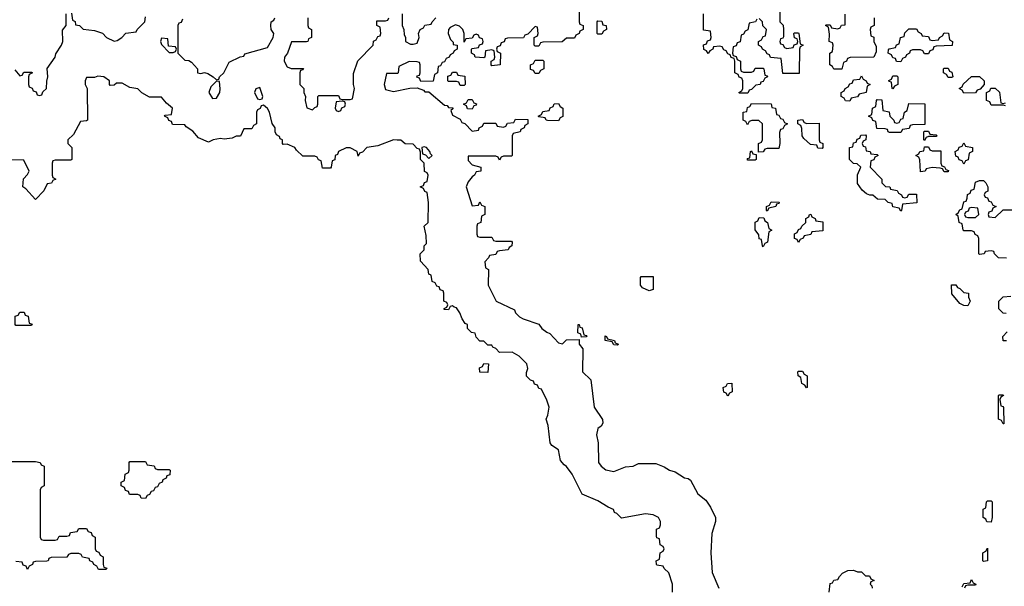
# Model space of a CAD drawing. Header units: inches. Extents: x 2602844 to 2692189, y 936934 to 1026383.
# Tile 22 of 58: x 2653149 to 2658156, y 960620 to 963500. Entities that reach past the tile are written whole.
import ezdxf

# ---------------------------------------------------------------- set-up
doc = ezdxf.new("R2010")
doc.units = ezdxf.units.IN
doc.header["$MEASUREMENT"] = 0
doc.layers.add('C6956', color=7, linetype='Continuous')

msp = doc.modelspace()

# ---------------------------------------------------------------- linework, layer by layer
at = {"layer": 'C6956', "color": 6}
for points in [[(2655994, 963570), (2655994, 963490), (2655998, 963478), (2656014, 963470), (2656014, 963450), (2655998, 963442), (2655994, 963430), (2655978, 963422), (2655970, 963406), (2655930, 963406), (2655907.3, 963387.3), (2655810, 963386), (2655798, 963382), (2655790, 963366), (2655770, 963366), (2655766, 963370), (2655766, 963410), (2655782, 963418), (2655786, 963430), (2655782, 963462), (2655770, 963466), (2655732.7, 963427.3), (2655718, 963422), (2655711.6, 963408.4), (2655630, 963406), (2655618, 963402), (2655612.7, 963387.3), (2655598, 963382), (2655592.7, 963367.3), (2655578, 963362), (2655574, 963350), (2655578, 963338), (2655594, 963330), (2655592, 963270), (2655550, 963266), (2655546, 963270), (2655546, 963290), (2655562, 963298), (2655566, 963310), (2655562, 963342), (2655550, 963346), (2655518, 963342), (2655514, 963310), (2655510, 963306), (2655466, 963310), (2655462, 963322), (2655446, 963330), (2655446, 963350), (2655450, 963354), (2655482, 963358), (2655487.3, 963372.7), (2655502, 963378), (2655506, 963390), (2655502, 963402), (2655487.3, 963407.3), (2655482, 963422), (2655470, 963426), (2655458, 963422), (2655450, 963406), (2655418, 963402), (2655410, 963386), (2655408.7, 963430), (2655402, 963450), (2655386.3, 963466.3), (2655366, 963474), (2655339.1, 963460.9), (2655330.6, 963449.4), (2655328, 963430), (2655339.8, 963399.8), (2655354, 963386), (2655354, 963374), (2655374, 963370), (2655374, 963350), (2655358, 963342), (2655354, 963330), (2655338, 963322), (2655334, 963310), (2655318, 963302), (2655310, 963286), (2655298, 963282), (2655290, 963266), (2655278, 963262), (2655274, 963230), (2655258, 963222), (2655252.7, 963187.3), (2655190, 963186), (2655182, 963202), (2655168, 963208), (2655170, 963214), (2655182, 963218), (2655186, 963230), (2655186, 963270), (2655182, 963282), (2655170, 963286), (2655130, 963288), (2655078, 963262), (2655074, 963230), (2655070, 963226), (2655014, 963226), (2655002.8, 963170), (2655010, 963146), (2655050, 963134.8), (2655132.7, 963152.7), (2655170, 963154), (2655202, 963142), (2655210, 963134), (2655230, 963134), (2655310, 963066), (2655323.6, 963063.6), (2655330, 963054), (2655352.7, 963052.7), (2655352.7, 963047.3), (2655342, 963038), (2655350, 963014), (2655390, 962994), (2655398, 962978), (2655412.7, 962972.7), (2655450, 962934), (2655482, 962938), (2655486, 962950), (2655502, 962958), (2655510, 962974), (2655570, 962974), (2655578, 962958), (2655610, 962954), (2655622, 962958), (2655630, 962974), (2655662, 962978), (2655670, 962994), (2655732.7, 962992.7), (2655734, 962970), (2655718, 962962), (2655714, 962950), (2655698, 962942), (2655694, 962930), (2655658, 962922), (2655654, 962910), (2655654, 962810), (2655650, 962806), (2655610, 962806), (2655598, 962802), (2655590, 962786), (2655582, 962802), (2655570, 962806), (2655430, 962806), (2655430, 962784.7), (2655450, 962762), (2655494, 962750), (2655494, 962730), (2655470, 962726), (2655462, 962710), (2655450, 962702), (2655430, 962676), (2655419.3, 962650), (2655450, 962554), (2655482, 962558), (2655490, 962574), (2655498, 962558), (2655514, 962550), (2655514, 962510), (2655498, 962502), (2655494, 962470), (2655478, 962462), (2655474, 962450), (2655474, 962410), (2655478, 962398), (2655490, 962394), (2655550, 962394), (2655558, 962378), (2655570, 962374), (2655650, 962374), (2655654, 962370), (2655652, 962350), (2655638, 962342), (2655634, 962330), (2655590, 962326), (2655578, 962322), (2655570, 962306), (2655538, 962302), (2655534, 962290), (2655514, 962270), (2655518, 962238), (2655534, 962230), (2655532, 962150), (2655572, 962070), (2655664.7, 962024.7), (2655671.3, 962010), (2655691.3, 961990), (2655710, 961978.8), (2655790, 961952), (2655804.7, 961930), (2655830, 961911), (2655845.5, 961905.5), (2655890, 961858), (2655910, 961852), (2655930, 961872), (2655994, 961874), (2655994, 961850), (2656012.7, 961827.3), (2656011.3, 961710), (2656054, 961670), (2656071, 961530), (2656112.7, 961467.3), (2656114, 961450), (2656106, 961434), (2656090, 961422), (2656081.6, 961390), (2656090.7, 961350), (2656093, 961250), (2656106, 961230), (2656130, 961212), (2656170, 961204), (2656230, 961226.4), (2656268, 961230), (2656296, 961244), (2656383.6, 961243.6), (2656427.1, 961227.1), (2656454, 961210), (2656482, 961202), (2656530, 961171), (2656547.9, 961167.9), (2656559.8, 961159.8), (2656598, 961090), (2656637.5, 961057.5), (2656662.5, 961022.5), (2656687.3, 960970), (2656687.3, 960950), (2656668.3, 960888.3), (2656663.8, 960790), (2656671.3, 960690), (2656704.9, 960610)], [(2653124.7, 963244.7), (2653150, 963214), (2653162, 963218), (2653170, 963234), (2653210, 963234), (2653214, 963230), (2653198, 963222), (2653194, 963210), (2653194, 963170), (2653198, 963158), (2653212.7, 963152.7), (2653218, 963138), (2653232.7, 963132.7), (2653238, 963118), (2653250, 963114), (2653262, 963118), (2653267.3, 963132.7), (2653286, 963150), (2653287.3, 963187.3), (2653293.2, 963210), (2653288.4, 963251.6), (2653329, 963310), (2653334, 963326), (2653362, 963370), (2653368, 963390), (2653367.3, 963447.3), (2653386, 963470), (2653386, 963530)], [(2653412.7, 963532.7), (2653418, 963498), (2653431.6, 963491.6), (2653434, 963474), (2653454, 963470), (2653472, 963452), (2653530, 963444.7), (2653570, 963431.3), (2653591.3, 963410), (2653630, 963390.8), (2653645.2, 963394.8), (2653668, 963410), (2653690, 963432), (2653742, 963438), (2653746, 963450), (2653786, 963490), (2653790, 963514)], [(2653978, 963502), (2653970, 963486), (2653958, 963482), (2653954, 963470), (2653954, 963330), (2653990, 963294), (2654010, 963292), (2654023.6, 963283.6), (2654054, 963250), (2654054, 963230), (2654070, 963226), (2654090, 963232), (2654106.4, 963226.4), (2654134, 963210), (2654150, 963194), (2654162, 963198), (2654166, 963210), (2654188, 963230), (2654215.3, 963284.7), (2654270, 963312), (2654290, 963314), (2654294, 963326), (2654410, 963358), (2654439, 963410), (2654442, 963430), (2654428, 963450), (2654426, 963470), (2654428, 963490), (2654442, 963498), (2654446, 963510)], [(2654614, 963510), (2654614, 963470), (2654618, 963458), (2654634, 963450), (2654634, 963410), (2654618, 963402), (2654614, 963390), (2654607.3, 963387.3), (2654532, 963388), (2654511.3, 963330), (2654496, 963310), (2654494.8, 963290), (2654510, 963261), (2654530, 963251.3), (2654592.7, 963252.7), (2654590, 963246), (2654578, 963242), (2654574, 963230), (2654574, 963170), (2654594, 963150), (2654594, 963130), (2654602, 963110), (2654601, 963090), (2654610, 963052), (2654638, 963042), (2654650, 963054), (2654662, 963058), (2654666, 963070), (2654666, 963110), (2654670, 963114), (2654770, 963114), (2654778, 963098), (2654790, 963094), (2654830, 963094), (2654842, 963098), (2654852.7, 963150), (2654846, 963170), (2654847.3, 963227.3), (2654868.4, 963291.6), (2654946, 963370), (2654948.4, 963391.6), (2654962, 963398), (2654970, 963414), (2654982, 963418), (2654986, 963430), (2654982, 963462), (2654966, 963470), (2654966, 963494), (2655010, 963494), (2655022, 963498), (2655026, 963510)], [(2655094, 963530), (2655094, 963470), (2655102, 963450), (2655103.6, 963423.6), (2655111.3, 963411.3), (2655112, 963390), (2655136, 963376), (2655150, 963374.8), (2655170, 963381), (2655181.2, 963410), (2655178, 963430), (2655186, 963450), (2655202, 963458), (2655210, 963472), (2655242, 963478), (2655246, 963490), (2655266, 963510)], [(2656898, 963502), (2656891.6, 963488.4), (2656858, 963482), (2656851.6, 963448.4), (2656838, 963442), (2656830, 963426), (2656818, 963422), (2656812.7, 963387.3), (2656798, 963382), (2656792.7, 963367.3), (2656778, 963362), (2656774, 963330), (2656778, 963318), (2656792.7, 963312.7), (2656798, 963298), (2656814, 963290), (2656814, 963250), (2656818, 963238), (2656830, 963234), (2656870, 963234), (2656882, 963238), (2656890, 963254), (2656930, 963254), (2656934, 963250), (2656938, 963218), (2656950, 963214), (2656951.1, 963208.9), (2656938, 963202), (2656930, 963186), (2656918, 963182), (2656914, 963170), (2656892.7, 963167.3), (2656870, 963146), (2656858, 963142), (2656852.7, 963127.3), (2656810, 963126), (2656806, 963130), (2656822, 963138), (2656826, 963150), (2656826, 963190), (2656822, 963202), (2656808, 963208), (2656802, 963222), (2656786, 963230), (2656786, 963290), (2656782, 963302), (2656767.3, 963307.3), (2656762, 963322), (2656750, 963326), (2656742, 963342), (2656730, 963346), (2656722, 963362), (2656710, 963366), (2656678, 963362), (2656674, 963350), (2656658, 963342), (2656650, 963328), (2656642, 963342), (2656628.4, 963348.4), (2656627.3, 963372.7), (2656642, 963378), (2656647.3, 963392.7), (2656662, 963398), (2656666, 963410), (2656662, 963442), (2656626, 963446), (2656626, 963530)], [(2657014, 963550), (2657014, 963490), (2657031.6, 963471.6), (2657034, 963450), (2657032.7, 963412.7), (2657030, 963406), (2657018, 963402), (2657014, 963390), (2657018, 963378), (2657030, 963374), (2657038, 963358), (2657050, 963354), (2657082, 963358), (2657088, 963372), (2657102, 963378), (2657106, 963390), (2657102, 963402), (2657088.4, 963408.4), (2657086, 963430), (2657090, 963434), (2657110, 963434), (2657112, 963430), (2657118, 963378), (2657134, 963370), (2657118, 963362), (2657114, 963350), (2657112.7, 963227.3), (2657030, 963226), (2657022, 963302), (2656967.3, 963307.3), (2656962, 963322), (2656950, 963326), (2656942, 963342), (2656926, 963350), (2656922, 963362), (2656906, 963370), (2656906, 963390), (2656922, 963398), (2656930, 963414), (2656942, 963418), (2656946, 963450), (2656928.4, 963468.4), (2656926, 963490), (2656910, 963506)], [(2657494, 963510), (2657494, 963470), (2657478, 963462), (2657474, 963450), (2657478, 963418), (2657492, 963412), (2657492, 963390), (2657503.6, 963363.6), (2657503.6, 963336.4), (2657492, 963310), (2657372.7, 963307.3), (2657358, 963302), (2657354, 963290), (2657338, 963282), (2657330, 963248), (2657290, 963248), (2657282, 963262), (2657268, 963270), (2657268, 963330), (2657282, 963338), (2657286, 963370), (2657282, 963382), (2657266, 963390), (2657267.3, 963427.3), (2657262, 963462), (2657246, 963470), (2657250, 963474), (2657270, 963474), (2657278, 963458), (2657310, 963454), (2657322, 963458), (2657328.4, 963471.6), (2657346, 963474), (2657347.3, 963527.3)], [(2656468.7, 960590), (2656469, 960630), (2656450, 960688), (2656426, 960710), (2656422, 960722), (2656390, 960728), (2656387.3, 960732.7), (2656386, 960750), (2656402, 960758), (2656406, 960790), (2656422, 960798), (2656426, 960810), (2656422, 960822), (2656406, 960830), (2656402, 960862), (2656390, 960866), (2656387.3, 960872.7), (2656388, 960910), (2656402, 960918), (2656407.3, 960932.7), (2656408, 960950), (2656398, 960970), (2656370, 960984), (2656331.1, 960988.9), (2656210, 960966), (2656186, 960990), (2656174.6, 960994.6), (2656168, 961010), (2656141.5, 961021.5), (2656090, 961055.1), (2656008.7, 961088.7), (2655958, 961190), (2655930, 961229.3), (2655917.2, 961237.2), (2655899, 961259), (2655890, 961313.2), (2655855.3, 961335.3), (2655846, 961350), (2655836.5, 961436.5), (2655826, 961470), (2655835.3, 961490), (2655842, 961530), (2655830, 961566), (2655802, 961622), (2655790, 961626), (2655782, 961642), (2655767.3, 961647.3), (2655762, 961662), (2655747.3, 961667.3), (2655727.3, 961687.3), (2655727.3, 961707.3), (2655733.6, 961726.4), (2655729, 961750), (2655690, 961789), (2655654, 961810), (2655590, 961808), (2655570, 961828), (2655555.3, 961835.3), (2655550, 961846), (2655530, 961846), (2655510, 961866), (2655490, 961866), (2655470, 961886), (2655466, 961906), (2655446, 961910), (2655426, 961930), (2655426, 961950), (2655415.3, 961955.3), (2655399, 961979), (2655388, 962010), (2655370, 962035.3), (2655358, 962038), (2655350, 962046), (2655338, 962042), (2655330, 962026), (2655307.3, 962027.3), (2655307.3, 962032.7), (2655322, 962038), (2655326, 962050), (2655322, 962062), (2655306, 962070), (2655306, 962110), (2655302, 962122), (2655287.3, 962127.3), (2655282, 962142), (2655270, 962146), (2655262, 962162), (2655246, 962170), (2655242, 962202), (2655230, 962206), (2655226, 962230), (2655187.3, 962272.7), (2655186, 962310), (2655206, 962330), (2655206, 962350), (2655218, 962362), (2655216.4, 962403.6), (2655206, 962450), (2655226, 962470), (2655228, 962570), (2655222, 962622), (2655210, 962626), (2655202, 962642), (2655186, 962650), (2655202, 962658), (2655207.3, 962672.7), (2655222, 962678), (2655226, 962710), (2655222, 962722), (2655208.4, 962728.4), (2655206, 962770), (2655188, 962790), (2655187.3, 962827.3), (2655182, 962842), (2655170, 962846), (2655150, 962868), (2655108.9, 962868.9), (2655087.3, 962887.3), (2655068.4, 962888.4), (2655050, 962888.7), (2654970, 962859), (2654914, 962850), (2654892.7, 962827.3), (2654878, 962822), (2654870, 962806), (2654866, 962830), (2654830, 962848.7), (2654810, 962849), (2654771.3, 962830), (2654765.4, 962814.6), (2654754, 962810), (2654751.6, 962788.4), (2654738, 962782), (2654734, 962750), (2654730, 962746), (2654690, 962746), (2654682, 962782), (2654668, 962788), (2654662, 962802), (2654650, 962806), (2654590, 962806), (2654556.5, 962836.5), (2654548, 962850), (2654510, 962868), (2654490, 962866), (2654486, 962870), (2654486, 962890), (2654474, 962894), (2654470, 962906), (2654454.6, 962914.6), (2654448, 962930), (2654448, 962950), (2654432.9, 962972.9), (2654419, 963030), (2654410, 963048), (2654390, 963066), (2654378, 963062), (2654372, 963048), (2654358, 963042), (2654354, 963030), (2654354, 962970), (2654338, 962962), (2654330, 962946), (2654290, 962946), (2654272, 962908), (2654250, 962908), (2654230, 962897.2), (2654190, 962892.7), (2654170, 962896), (2654134, 962890), (2654110, 962878), (2654059, 962899), (2654030, 962934), (2653995.3, 962955.3), (2653990, 962966), (2653927.3, 962967.3), (2653922, 962982), (2653907.3, 962987.3), (2653902, 963002), (2653886, 963010), (2653890, 963014), (2653922, 963018), (2653926, 963050), (2653895.3, 963075.3), (2653870, 963106), (2653810, 963106), (2653770, 963128), (2653750, 963148), (2653710, 963155.3), (2653670, 963177.2), (2653642, 963178), (2653630, 963168), (2653610, 963166), (2653606, 963170), (2653606, 963190), (2653578, 963210), (2653546.8, 963213.2), (2653530, 963206), (2653490, 963206), (2653482, 963190), (2653482, 963170), (2653492, 963150), (2653494, 962990), (2653490, 962986), (2653458, 962982), (2653423.6, 962916.4), (2653394, 962890), (2653394, 962870), (2653414, 962850), (2653414, 962790), (2653410, 962786), (2653330, 962786), (2653318, 962782), (2653314, 962770), (2653314, 962710), (2653318, 962698), (2653334, 962690), (2653318, 962682), (2653311.6, 962668.4), (2653290, 962666), (2653272, 962630), (2653230, 962586), (2653180.4, 962640.4), (2653166, 962650), (2653168.4, 962691.6), (2653190, 962714), (2653198, 962730), (2653170, 962786), (2653110, 962788)], [(2658162, 963062), (2658150, 963066), (2658090, 963066), (2658082, 963082), (2658066, 963090), (2658066, 963130), (2658082, 963138), (2658088, 963152), (2658110, 963152), (2658132, 963132), (2658138, 963078), (2658150, 963074), (2658162, 963078)], [(2658167.3, 962287.3), (2658126, 962290), (2658106, 962310), (2658102, 962322), (2658090, 962326), (2658058, 962322), (2658054, 962310), (2658030, 962306), (2658026, 962310), (2658027.3, 962387.3), (2658022, 962402), (2658008, 962408), (2658002, 962422), (2657990, 962426), (2657950, 962426), (2657946, 962430), (2657942, 962462), (2657926, 962470), (2657922, 962502), (2657908.7, 962510), (2657922, 962518), (2657930, 962534), (2657942, 962538), (2657950, 962574), (2657962, 962578), (2657967.3, 962592.7), (2657968.4, 962611.6), (2657982, 962618), (2657987.3, 962632.7), (2658002, 962638), (2658010, 962674), (2658030, 962682), (2658050, 962682), (2658062, 962670), (2658072, 962650), (2658071.6, 962628.4), (2658058, 962622), (2658054, 962610), (2658058, 962598), (2658070, 962594), (2658078, 962578), (2658090, 962574), (2658098, 962558), (2658114, 962550), (2658098, 962542), (2658092.7, 962527.3), (2658078, 962522), (2658074, 962510), (2658078, 962498), (2658110, 962494), (2658150, 962534), (2658230, 962534)], [(2658166, 962006), (2658150, 962008), (2658128, 962030), (2658128, 962070), (2658150, 962092), (2658190, 962094)], [(2658167.3, 961867.3), (2658150, 961868), (2658148, 961890), (2658170, 961914)], [(2653010, 961254), (2653230, 961254), (2653254, 961250), (2653258, 961238), (2653274, 961230), (2653274, 961130), (2653258, 961122), (2653254, 961110), (2653254, 960870), (2653258, 960858), (2653270, 960854), (2653330, 960854), (2653342, 960858), (2653350, 960874), (2653390, 960874), (2653402, 960878), (2653407.3, 960892.7), (2653442, 960898), (2653450, 960914), (2653490, 960914), (2653498, 960898), (2653512.7, 960892.7), (2653518, 960878), (2653534, 960870), (2653534, 960810), (2653538, 960798), (2653552.7, 960792.7), (2653558, 960778), (2653574, 960770), (2653574, 960730), (2653578, 960718), (2653592.7, 960712.7), (2653590, 960706), (2653550, 960706), (2653542, 960722), (2653526, 960730), (2653522, 960742), (2653506, 960750), (2653502, 960762), (2653468.4, 960768.4), (2653462, 960782), (2653450, 960786), (2653410, 960786), (2653398, 960782), (2653390, 960768), (2653310, 960766), (2653298, 960762), (2653294, 960750), (2653287.3, 960747.3), (2653230, 960746), (2653218, 960742), (2653214, 960730), (2653198, 960722), (2653190, 960706), (2653182, 960722), (2653167.3, 960727.3), (2653162, 960742), (2653130, 960746)], [(2657266, 960590), (2657270, 960634), (2657282, 960638), (2657290, 960652), (2657310, 960654), (2657318, 960670), (2657334, 960686), (2657360.4, 960699.6), (2657390, 960702), (2657410, 960694), (2657430, 960694), (2657450, 960674), (2657470, 960674), (2657478, 960658), (2657494, 960650), (2657478, 960642), (2657474, 960630), (2657482, 960622), (2657484.7, 960610)], [(2657942, 960618), (2657950, 960634), (2657982, 960638), (2657990, 960654), (2657998, 960638), (2658012, 960630), (2658010, 960626), (2657970, 960626), (2657958, 960622), (2657954, 960610)]]:
    msp.add_lwpolyline(points, dxfattribs=at)
for points in [[(2656090, 963426), (2656086, 963430), (2656086, 963490), (2656090, 963494), (2656110, 963492), (2656114, 963474), (2656132, 963470), (2656134, 963450), (2656118, 963442), (2656110, 963426)], [(2657790, 963394), (2657822, 963398), (2657826, 963410), (2657842, 963418), (2657850, 963434), (2657871.6, 963431.6), (2657878, 963398), (2657892, 963390), (2657891.6, 963368.4), (2657810, 963366), (2657798, 963362), (2657792.7, 963347.3), (2657778, 963342), (2657770, 963326), (2657750, 963326), (2657742, 963342), (2657730, 963346), (2657690, 963346), (2657678, 963342), (2657674, 963330), (2657658, 963322), (2657654, 963310), (2657638, 963302), (2657630, 963286), (2657607.3, 963287.3), (2657602, 963302), (2657590, 963306), (2657582, 963322), (2657566, 963330), (2657567.3, 963347.3), (2657570, 963352), (2657602, 963358), (2657608, 963372), (2657622, 963378), (2657628, 963410), (2657646, 963414), (2657650, 963434), (2657670, 963454), (2657710, 963454), (2657718, 963438), (2657734, 963430), (2657738, 963418), (2657770, 963414), (2657778, 963398)], [(2653870, 963406), (2653864.7, 963390), (2653870, 963374), (2653910, 963334), (2653930, 963334), (2653942, 963338), (2653946, 963350), (2653942, 963362), (2653906, 963366), (2653902, 963402)], [(2655770, 963226), (2655762, 963242), (2655747.3, 963247.3), (2655746, 963270), (2655762, 963278), (2655770, 963294), (2655810, 963294), (2655814, 963290), (2655814, 963250), (2655798, 963242), (2655790, 963226)], [(2655390, 963166), (2655382, 963182), (2655370, 963186), (2655330, 963186), (2655326, 963190), (2655327.3, 963212.7), (2655342, 963218), (2655350, 963234), (2655370, 963234), (2655378, 963218), (2655412.7, 963212.7), (2655414, 963170), (2655410, 963166)], [(2657370, 963086), (2657348, 963088), (2657342, 963102), (2657326, 963110), (2657326, 963130), (2657342, 963138), (2657346, 963150), (2657362, 963158), (2657370, 963174), (2657382, 963178), (2657390, 963194), (2657422, 963198), (2657430, 963214), (2657438, 963198), (2657454, 963190), (2657458, 963178), (2657474, 963170), (2657458, 963162), (2657454, 963130), (2657418, 963122), (2657410, 963108), (2657378, 963102)], [(2657590, 963148), (2657586, 963150), (2657582, 963182), (2657570, 963186), (2657568.4, 963191.6), (2657582, 963198), (2657590, 963214), (2657610, 963214), (2657614, 963210), (2657614, 963170), (2657598, 963162)], [(2657870, 963206), (2657862, 963222), (2657846, 963230), (2657846, 963250), (2657850, 963254), (2657870, 963254), (2657878, 963238), (2657890, 963234), (2657894, 963210), (2657890, 963206)], [(2657950, 963126), (2657942, 963142), (2657926, 963150), (2657942, 963158), (2657947.3, 963172.7), (2657988.4, 963211.6), (2658030, 963212), (2658054, 963190), (2658054, 963170), (2658032.7, 963147.3), (2658018, 963142), (2658010, 963128)], [(2654150, 963188), (2654121.3, 963158.7), (2654110.5, 963130), (2654130, 963099.1), (2654150, 963100.7), (2654167, 963130), (2654169.3, 963149.3), (2654166, 963186)], [(2654370, 963155.3), (2654350, 963148), (2654344, 963130), (2654358, 963098), (2654370, 963094), (2654382, 963098), (2654386, 963110)], [(2654790, 963086), (2654758, 963082), (2654754, 963050), (2654758, 963038), (2654770, 963034), (2654782, 963038), (2654787.3, 963052.7), (2654802, 963058), (2654806, 963070), (2654802, 963082)], [(2655450, 963046), (2655427.3, 963047.3), (2655422, 963062), (2655406, 963070), (2655422, 963078), (2655430, 963094), (2655450, 963094), (2655458, 963078), (2655471.6, 963071.6), (2655470, 963066), (2655458, 963062)], [(2655890, 962986), (2655832.7, 962987.3), (2655826, 962990), (2655822, 963002), (2655790, 963006), (2655786, 963010), (2655802, 963018), (2655810, 963034), (2655842, 963038), (2655847.3, 963052.7), (2655862, 963058), (2655867.3, 963072.7), (2655890, 963074), (2655898, 963058), (2655912, 963050), (2655911.6, 963008.4), (2655898, 963002)], [(2656906, 962826), (2656906, 962870), (2656922, 962878), (2656926, 962890), (2656926, 962970), (2656907.3, 962987.3), (2656872.7, 962987.3), (2656858, 962982), (2656850, 962966), (2656842, 962982), (2656828.7, 962990), (2656828.7, 963030), (2656846, 963034), (2656850, 963054), (2656862, 963058), (2656870, 963074), (2656970, 963072), (2656974, 963054), (2656992, 963050), (2656998, 963018), (2657010, 963014), (2657018, 962998), (2657030, 962994), (2657038, 962978), (2657054, 962970), (2657038, 962962), (2657030, 962946), (2657018, 962942), (2657012.7, 962927.3), (2657014, 962870), (2657010, 962846), (2656950, 962846), (2656938, 962842), (2656930, 962828)], [(2657610, 962974), (2657622, 962978), (2657630, 962994), (2657642, 962998), (2657648, 963030), (2657662, 963038), (2657670, 963074), (2657752.7, 963072.7), (2657752.7, 962967.3), (2657690, 962966), (2657678, 962962), (2657672.7, 962947.3), (2657638, 962942), (2657630, 962926), (2657572.7, 962927.3), (2657566, 962930), (2657562, 962942), (2657550, 962946), (2657507.3, 962947.3), (2657502, 962982), (2657487.3, 962987.3), (2657482, 963002), (2657466, 963010), (2657482, 963018), (2657486, 963050), (2657502, 963058), (2657506, 963090), (2657510, 963094), (2657532.7, 963092.7), (2657538, 963038), (2657571.1, 963031.1), (2657574, 963010), (2657594, 962990), (2657598, 962978)], [(2657152.7, 962972.7), (2657214, 962974), (2657214, 962890), (2657218, 962878), (2657234, 962870), (2657234, 962850), (2657230, 962846), (2657207.3, 962847.3), (2657202, 962862), (2657170, 962866), (2657136.4, 962896.4), (2657128.7, 962910), (2657127.3, 962947.3), (2657122, 962962), (2657106, 962970), (2657106, 962990), (2657130, 962992), (2657138, 962978)], [(2657650, 962594), (2657662, 962598), (2657670, 962614), (2657710, 962614), (2657710.7, 962569.3), (2657638, 962562), (2657634, 962530), (2657630, 962526), (2657622, 962542), (2657590, 962548), (2657586, 962566), (2657566, 962570), (2657550, 962586), (2657512, 962588), (2657488, 962608), (2657472, 962608), (2657454.6, 962614.6), (2657433.6, 962633.6), (2657410, 962668), (2657409.1, 962710.9), (2657426, 962750), (2657408, 962768), (2657389.1, 962769.1), (2657368, 962790), (2657368, 962850), (2657386, 962854), (2657390, 962874), (2657402, 962878), (2657407.3, 962892.7), (2657422, 962898), (2657427.3, 962912.7), (2657450, 962914), (2657454, 962910), (2657452, 962890), (2657438, 962882), (2657434, 962870), (2657438, 962858), (2657450, 962854), (2657454, 962834), (2657474, 962830), (2657478, 962818), (2657510, 962814), (2657514, 962810), (2657498, 962802), (2657492.7, 962787.3), (2657478, 962782), (2657474, 962750), (2657534, 962690), (2657534, 962670), (2657552.7, 962652.7), (2657574, 962650), (2657578, 962638), (2657611.6, 962631.6), (2657618, 962618), (2657634, 962610), (2657638, 962598)], [(2657750, 962886), (2657746, 962890), (2657746, 962930), (2657750, 962934), (2657770, 962934), (2657778, 962918), (2657810, 962914), (2657814, 962910), (2657810, 962906), (2657770, 962906), (2657758, 962902)], [(2657950, 962766), (2657942, 962782), (2657927.3, 962787.3), (2657922, 962802), (2657910, 962806), (2657906, 962830), (2657922, 962838), (2657927.3, 962852.7), (2657942, 962858), (2657950, 962874), (2657958, 962858), (2657994, 962850), (2657994, 962830), (2657978, 962822), (2657971.6, 962788.4), (2657958, 962782)], [(2655206.8, 962853.2), (2655194, 962850), (2655198, 962818), (2655212.7, 962812.7), (2655230, 962794), (2655246, 962810), (2655238, 962818), (2655235.3, 962830), (2655218, 962850)], [(2656850, 962786), (2656850, 962794), (2656862, 962798), (2656866, 962830), (2656870, 962834), (2656878, 962818), (2656894, 962814), (2656894, 962790), (2656890, 962786)], [(2657850, 962726), (2657842, 962742), (2657830, 962746), (2657790, 962748), (2657758, 962742), (2657754, 962730), (2657730, 962726), (2657727.3, 962787.3), (2657722, 962802), (2657706, 962810), (2657722, 962818), (2657726, 962830), (2657746, 962834), (2657750, 962854), (2657770, 962854), (2657778, 962838), (2657790, 962834), (2657832.7, 962832.7), (2657834, 962770), (2657838, 962758), (2657852, 962752), (2657858, 962738), (2657872.7, 962732.7), (2657870, 962726)], [(2656950, 962526), (2656946, 962530), (2656946, 962550), (2656962, 962558), (2656970, 962574), (2657012, 962572), (2657010, 962566), (2656998, 962562), (2656994, 962550), (2656958, 962542)], [(2657110, 962368), (2657102, 962382), (2657088.4, 962388.4), (2657088.4, 962411.6), (2657102, 962418), (2657110, 962434), (2657122, 962438), (2657126, 962450), (2657146, 962470), (2657146, 962490), (2657162, 962498), (2657166, 962510), (2657171.6, 962511.6), (2657178, 962498), (2657194, 962490), (2657198, 962478), (2657232.7, 962472.7), (2657232.7, 962427.3), (2657178, 962422), (2657171.6, 962408.4), (2657138, 962402), (2657134, 962390), (2657118, 962382)], [(2657990, 962546), (2657978, 962542), (2657972.7, 962527.3), (2657958, 962522), (2657954, 962510), (2657958, 962498), (2657970, 962494), (2658010, 962494), (2658026, 962510), (2658022, 962542)], [(2656930, 962346), (2656926, 962350), (2656922, 962382), (2656910, 962386), (2656907.3, 962407.3), (2656888.4, 962431.6), (2656888.4, 962471.6), (2656902, 962478), (2656910, 962494), (2656932.7, 962492.7), (2656938, 962478), (2656952, 962470), (2656958, 962438), (2656974, 962430), (2656958, 962422), (2656952, 962370), (2656938, 962362)], [(2656350, 962122), (2656316.4, 962136.4), (2656306, 962150), (2656306, 962190), (2656310, 962194), (2656370, 962194), (2656370, 962128.7)], [(2657970, 962046), (2657950, 962048), (2657930, 962058), (2657890, 962106), (2657887.3, 962152.7), (2657910, 962152), (2657918, 962138), (2657930, 962134), (2657950, 962114), (2657974, 962110), (2657974, 962090), (2657982, 962070)], [(2653130, 961946), (2653126, 961950), (2653127.3, 961992.7), (2653142, 961998), (2653150, 962014), (2653172.7, 962012.7), (2653178, 961998), (2653192.7, 961992.7), (2653198, 961958), (2653212.7, 961952.7), (2653210, 961946)], [(2656006, 961886), (2656002, 961902), (2655988, 961908), (2655988.7, 961951.3), (2655994, 961950), (2655998, 961938), (2656010, 961934), (2656018, 961898), (2656030, 961894), (2656034, 961890), (2656030, 961888)], [(2656190, 961846), (2656170, 961848), (2656162, 961862), (2656126, 961870), (2656127.3, 961892.7), (2656134, 961890), (2656138, 961878), (2656174, 961870), (2656178, 961858), (2656194, 961850)], [(2655530, 961706), (2655488.4, 961708.4), (2655488, 961730), (2655502, 961738), (2655510, 961752), (2655534, 961750)], [(2657150, 961628), (2657142, 961642), (2657126, 961650), (2657122, 961682), (2657108, 961690), (2657106, 961710), (2657110, 961714), (2657130, 961714), (2657138, 961698), (2657154, 961690), (2657154, 961630)], [(2656750, 961586), (2656742, 961602), (2656730, 961606), (2656726, 961630), (2656742, 961638), (2656748.4, 961651.6), (2656770, 961652), (2656771.6, 961608.4), (2656758, 961602)], [(2658150, 961446), (2658142, 961462), (2658126, 961470), (2658126, 961590), (2658130, 961594), (2658150, 961594), (2658152, 961590), (2658138, 961582), (2658134, 961570), (2658138, 961538), (2658150, 961534), (2658151.6, 961528.4), (2658154, 961446)], [(2653850, 961214), (2653910, 961214), (2653914, 961210), (2653912.7, 961187.3), (2653898, 961182), (2653894, 961170), (2653878, 961162), (2653874, 961150), (2653858, 961142), (2653850, 961126), (2653838, 961122), (2653830, 961106), (2653818, 961102), (2653810, 961086), (2653798, 961082), (2653790, 961066), (2653767.3, 961067.3), (2653762, 961082), (2653750, 961086), (2653707.3, 961087.3), (2653702, 961102), (2653687.3, 961107.3), (2653682, 961122), (2653666, 961130), (2653666, 961150), (2653682, 961158), (2653686, 961190), (2653702, 961198), (2653706, 961210), (2653706, 961250), (2653710, 961254), (2653790, 961254), (2653798, 961238), (2653832.7, 961232.7), (2653838, 961218)], [(2658090, 960946), (2658067.3, 960947.3), (2658062, 960962), (2658048, 960970), (2658048.4, 961011.6), (2658062, 961018), (2658066, 961050), (2658070, 961054), (2658090, 961054), (2658094, 961050), (2658094, 960970)], [(2658050, 960746), (2658046, 960750), (2658046, 960790), (2658062, 960798), (2658070, 960814), (2658070, 960748.7)]]:
    msp.add_lwpolyline(points, close=True, dxfattribs=at)

doc.saveas('drawing.dxf')
